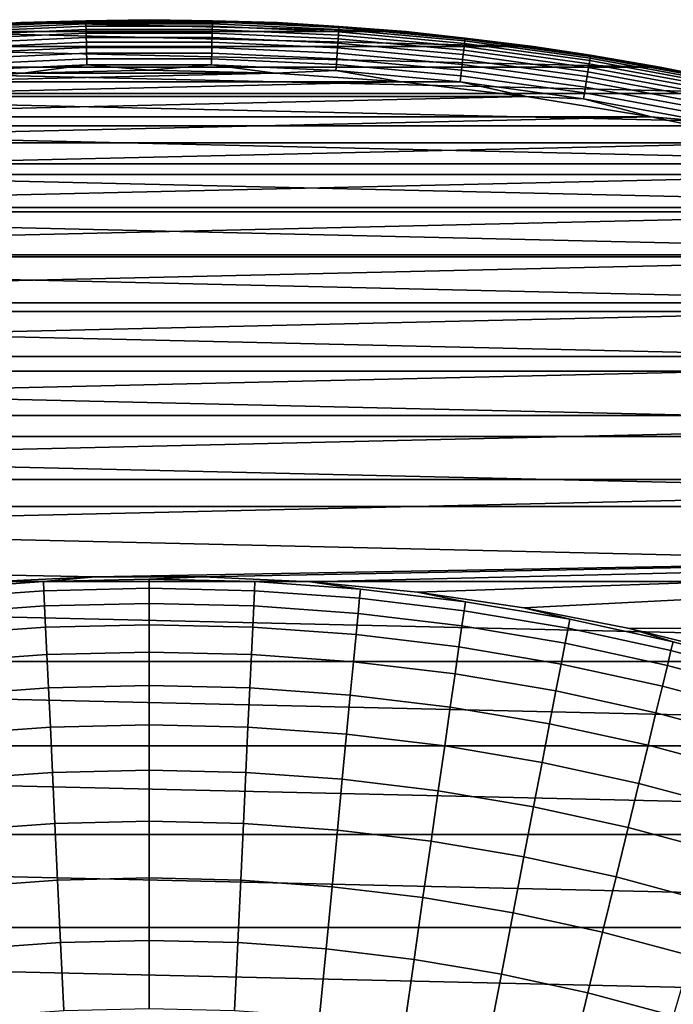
# Model space of a CAD drawing. Header units: metres. Extents: x -28 to 70, y -212 to 28.
# Tile 158 of 239: x -1.28 to 5.18, y 17.77 to 27.5. Entities that reach past the tile are written whole.
import ezdxf

# ---------------------------------------------------------------- set-up
doc = ezdxf.new("R2010")
doc.units = ezdxf.units.M
doc.layers.add('solid_10_261_102_XXX', color=7, linetype='CONTINUOUS')

msp = doc.modelspace()

# ---------------------------------------------------------------- linework, layer by layer
at = {"layer": 'solid_10_261_102_XXX'}
for points in [[(-2.537379, 27.38269, -0.5), (-1.270045, 27.470657, -0.5), (-1.270041, 27.470657, -5), (-2.537333, 27.382692, -5)], [(-1.876423, 27.432333, -0.440391), (-1.270045, 27.470657, -0.5), (-2.537379, 27.38269, -0.5)], [(-2.537333, 27.382692, -5), (-1.270041, 27.470657, -5), (2.537333, 27.382692, -5)], [(-1.875685, 27.421539, -0.380929), (-0.62566, 27.478493, -0.380929), (-0.625907, 27.489309, -0.440391), (-1.876423, 27.432333, -0.440391)], [(-0.625907, 27.489309, -0.440391), (-1.270045, 27.470657, -0.5), (-1.876423, 27.432333, -0.440391)], [(-0.62566, 27.478493, -0.380929), (-1.875685, 27.421539, -0.380929), (-1.874462, 27.403667, -0.323206), (-0.625253, 27.460583, -0.323206)], [(-0.625253, 27.460583, -0.323206), (-1.874462, 27.403667, -0.323206), (-1.872773, 27.378977, -0.268066), (-0.624689, 27.435841, -0.268066)], [(-1.270045, 27.470657, -0.5), (0, 27.5, -0.5), (0, 27.5, -5), (-1.270041, 27.470657, -5)], [(-0.625907, 27.489309, -0.440391), (0, 27.5, -0.5), (-1.270045, 27.470657, -0.5)], [(-1.270041, 27.470657, -5), (0, 27.5, -5), (1.270041, 27.470657, -5)], [(-1.270041, 27.470657, -5), (1.270041, 27.470657, -5), (2.537333, 27.382692, -5)], [(0.625907, 27.489309, -0.440391), (0, 27.5, -0.5), (-0.625907, 27.489309, -0.440391)], [(-0.62566, 27.478493, -0.380929), (0.62566, 27.478493, -0.380929), (0.625907, 27.489309, -0.440391), (-0.625907, 27.489309, -0.440391)], [(0.62566, 27.478493, -0.380929), (-0.62566, 27.478493, -0.380929), (-0.625253, 27.460583, -0.323206), (0.625253, 27.460583, -0.323206)], [(0.625253, 27.460583, -0.323206), (-0.625253, 27.460583, -0.323206), (-0.624689, 27.435841, -0.268066), (0.624689, 27.435841, -0.268066)], [(0, 27.5, -0.5), (1.270045, 27.470657, -0.5), (1.270041, 27.470657, -5), (0, 27.5, -5)], [(0.625907, 27.489309, -0.440391), (1.270045, 27.470657, -0.5), (0, 27.5, -0.5)], [(1.874462, 27.403667, -0.323206), (0.625253, 27.460583, -0.323206), (0.624689, 27.435841, -0.268066), (1.872773, 27.378977, -0.268066)], [(1.875685, 27.421539, -0.380929), (0.62566, 27.478493, -0.380929), (0.625253, 27.460583, -0.323206), (1.874462, 27.403667, -0.323206)], [(0.62566, 27.478493, -0.380929), (1.875685, 27.421539, -0.380929), (1.876423, 27.432333, -0.440391), (0.625907, 27.489309, -0.440391)], [(1.876423, 27.432333, -0.440391), (1.270045, 27.470657, -0.5), (0.625907, 27.489309, -0.440391)], [(1.270045, 27.470657, -0.5), (2.53738, 27.38269, -0.5), (2.537333, 27.382692, -5), (1.270041, 27.470657, -5)], [(1.876423, 27.432333, -0.440391), (2.53738, 27.38269, -0.5), (1.270045, 27.470657, -0.5)], [(-3.799301, 27.236286, -5), (-2.537333, 27.382692, -5), (3.799301, 27.236286, -5)], [(-2.537333, 27.382692, -5), (2.537333, 27.382692, -5), (3.799301, 27.236286, -5)], [(-0.624689, 27.435841, -0.268066), (-1.872773, 27.378977, -0.268066), (-1.870643, 27.34783, -0.216316), (-0.623979, 27.404629, -0.216316)], [(-0.623979, 27.404629, -0.216316), (-1.870643, 27.34783, -0.216316), (-1.868102, 27.310678, -0.16871), (-0.623131, 27.367403, -0.16871)], [(-0.623131, 27.367403, -0.16871), (-1.868102, 27.310678, -0.16871), (-1.865187, 27.26807, -0.125945), (-0.622159, 27.324705, -0.125945)], [(0.624689, 27.435841, -0.268066), (-0.624689, 27.435841, -0.268066), (-0.623979, 27.404629, -0.216316), (0.623979, 27.404629, -0.216316)], [(0.623979, 27.404629, -0.216316), (-0.623979, 27.404629, -0.216316), (-0.623131, 27.367403, -0.16871), (0.623131, 27.367403, -0.16871)], [(0.623131, 27.367403, -0.16871), (-0.623131, 27.367403, -0.16871), (-0.622159, 27.324705, -0.125945), (0.622159, 27.324705, -0.125945)], [(1.868102, 27.310678, -0.16871), (0.623131, 27.367403, -0.16871), (0.622159, 27.324705, -0.125945), (1.865187, 27.26807, -0.125945)], [(1.870643, 27.34783, -0.216316), (0.623979, 27.404629, -0.216316), (0.623131, 27.367403, -0.16871), (1.868102, 27.310678, -0.16871)], [(1.872773, 27.378977, -0.268066), (0.624689, 27.435841, -0.268066), (0.623979, 27.404629, -0.216316), (1.870643, 27.34783, -0.216316)], [(3.116976, 27.265364, -0.268066), (1.872773, 27.378977, -0.268066), (1.870643, 27.34783, -0.216316), (3.11343, 27.234346, -0.216316)], [(3.119787, 27.289953, -0.323206), (1.874462, 27.403667, -0.323206), (1.872773, 27.378977, -0.268066), (3.116976, 27.265364, -0.268066)], [(3.121821, 27.307751, -0.380929), (1.875685, 27.421539, -0.380929), (1.874462, 27.403667, -0.323206), (3.119787, 27.289953, -0.323206)], [(1.875685, 27.421539, -0.380929), (3.121821, 27.307751, -0.380929), (3.12305, 27.318501, -0.440391), (1.876423, 27.432333, -0.440391)], [(3.12305, 27.318501, -0.440391), (2.53738, 27.38269, -0.5), (1.876423, 27.432333, -0.440391)], [(2.53738, 27.38269, -0.5), (3.799299, 27.236286, -0.5), (3.799301, 27.236286, -5), (2.537333, 27.382692, -5)], [(3.12305, 27.318501, -0.440391), (3.799299, 27.236286, -0.5), (2.53738, 27.38269, -0.5)], [(-0.622159, 27.324705, -0.125945), (-1.865187, 27.26807, -0.125945), (-1.861942, 27.220625, -0.088645), (-0.621076, 27.277161, -0.088645)], [(-0.621076, 27.277161, -0.088645), (-1.861942, 27.220625, -0.088645), (-1.858413, 27.169037, -0.057356), (-0.619899, 27.225466, -0.057356)], [(0.622159, 27.324705, -0.125945), (-0.622159, 27.324705, -0.125945), (-0.621076, 27.277161, -0.088645), (0.621076, 27.277161, -0.088645)], [(0.621076, 27.277161, -0.088645), (-0.621076, 27.277161, -0.088645), (-0.619899, 27.225466, -0.057356), (0.619899, 27.225466, -0.057356)], [(1.861942, 27.220625, -0.088645), (0.621076, 27.277161, -0.088645), (0.619899, 27.225466, -0.057356), (1.858413, 27.169037, -0.057356)], [(1.865187, 27.26807, -0.125945), (0.622159, 27.324705, -0.125945), (0.621076, 27.277161, -0.088645), (1.861942, 27.220625, -0.088645)], [(3.10435, 27.154919, -0.125945), (1.865187, 27.26807, -0.125945), (1.861942, 27.220625, -0.088645), (3.098948, 27.10767, -0.088645)], [(3.1092, 27.197351, -0.16871), (1.868102, 27.310678, -0.16871), (1.865187, 27.26807, -0.125945), (3.10435, 27.154919, -0.125945)], [(3.11343, 27.234346, -0.216316), (1.870643, 27.34783, -0.216316), (1.868102, 27.310678, -0.16871), (3.1092, 27.197351, -0.16871)], [(4.354718, 27.095242, -0.268066), (3.116976, 27.265364, -0.268066), (3.11343, 27.234346, -0.216316), (4.349763, 27.064417, -0.216316)], [(4.358644, 27.119675, -0.323206), (3.119787, 27.289953, -0.323206), (3.116976, 27.265364, -0.268066), (4.354718, 27.095242, -0.268066)], [(4.361487, 27.137363, -0.380929), (3.121821, 27.307751, -0.380929), (3.119787, 27.289953, -0.323206), (4.358644, 27.119675, -0.323206)], [(4.363204, 27.148045, -0.440391), (3.12305, 27.318501, -0.440391), (3.121821, 27.307751, -0.380929), (4.361487, 27.137363, -0.380929)], [(4.363204, 27.148045, -0.440391), (3.799299, 27.236286, -0.5), (3.12305, 27.318501, -0.440391)], [(-5.05308, 27.031763, -5), (-3.799301, 27.236286, -5), (5.05308, 27.031763, -5)], [(-3.799301, 27.236286, -5), (3.799301, 27.236286, -5), (5.05308, 27.031763, -5)], [(-0.619899, 27.225466, -0.057356), (-1.858413, 27.169037, -0.057356), (-1.854652, 27.114059, -0.032535), (-0.618645, 27.170374, -0.032535)], [(-0.618645, 27.170374, -0.032535), (-1.854652, 27.114059, -0.032535), (-1.850715, 27.056494, -0.014544), (-0.617331, 27.11269, -0.014544)], [(0.619899, 27.225466, -0.057356), (-0.619899, 27.225466, -0.057356), (-0.618645, 27.170374, -0.032535), (0.618645, 27.170374, -0.032535)], [(0.618645, 27.170374, -0.032535), (-0.618645, 27.170374, -0.032535), (-0.617331, 27.11269, -0.014544), (0.617331, 27.11269, -0.014544)], [(1.854652, 27.114059, -0.032535), (0.618645, 27.170374, -0.032535), (0.617331, 27.11269, -0.014544), (1.850715, 27.056494, -0.014544)], [(1.858413, 27.169037, -0.057356), (0.619899, 27.225466, -0.057356), (0.618645, 27.170374, -0.032535), (1.854652, 27.114059, -0.032535)], [(3.093075, 27.056295, -0.057356), (1.858413, 27.169037, -0.057356), (1.854652, 27.114059, -0.032535), (3.086816, 27.001545, -0.032535)], [(3.098948, 27.10767, -0.088645), (1.861942, 27.220625, -0.088645), (1.858413, 27.169037, -0.057356), (3.093075, 27.056295, -0.057356)], [(4.343855, 27.027651, -0.16871), (3.1092, 27.197351, -0.16871), (3.10435, 27.154919, -0.125945), (4.337078, 26.985485, -0.125945)], [(4.349763, 27.064417, -0.216316), (3.11343, 27.234346, -0.216316), (3.1092, 27.197351, -0.16871), (4.343855, 27.027651, -0.16871)], [(3.799299, 27.236286, -0.5), (5.053111, 27.031761, -0.5), (5.05308, 27.031763, -5), (3.799301, 27.236286, -5)], [(4.363204, 27.148045, -0.440391), (5.053111, 27.031761, -0.5), (3.799299, 27.236286, -0.5)], [(-0.617331, 27.11269, -0.014544), (-1.850715, 27.056494, -0.014544), (-1.846658, 26.997185, -0.003646), (-0.615978, 27.053257, -0.003646)], [(0.617331, 27.11269, -0.014544), (-0.617331, 27.11269, -0.014544), (-0.615978, 27.053257, -0.003646), (0.615978, 27.053257, -0.003646)], [(1.850715, 27.056494, -0.014544), (0.617331, 27.11269, -0.014544), (0.615978, 27.053257, -0.003646), (1.846658, 26.997185, -0.003646)], [(3.086816, 27.001545, -0.032535), (1.854652, 27.114059, -0.032535), (1.850715, 27.056494, -0.014544), (3.080262, 26.94422, -0.014544)], [(4.329531, 26.93853, -0.088645), (3.098948, 27.10767, -0.088645), (3.093075, 27.056295, -0.057356), (4.321326, 26.887476, -0.057356)], [(4.337078, 26.985485, -0.125945), (3.10435, 27.154919, -0.125945), (3.098948, 27.10767, -0.088645), (4.329531, 26.93853, -0.088645)], [(5.577082, 26.83839, -0.216316), (4.349763, 27.064417, -0.216316), (4.343855, 27.027651, -0.16871), (5.569506, 26.801933, -0.16871)], [(5.583434, 26.868958, -0.268066), (4.354718, 27.095242, -0.268066), (4.349763, 27.064417, -0.216316), (5.577082, 26.83839, -0.216316)], [(5.588469, 26.893188, -0.323206), (4.358644, 27.119675, -0.323206), (4.354718, 27.095242, -0.268066), (5.583434, 26.868958, -0.268066)], [(5.592113, 26.910728, -0.380929), (4.361487, 27.137363, -0.380929), (4.358644, 27.119675, -0.323206), (5.588469, 26.893188, -0.323206)], [(4.361487, 27.137363, -0.380929), (5.592113, 26.910728, -0.380929), (5.594315, 26.921322, -0.440391), (4.363204, 27.148045, -0.440391)], [(5.594315, 26.921322, -0.440391), (5.053111, 27.031761, -0.5), (4.363204, 27.148045, -0.440391)], [(-6.296145, 26.769545, -5), (-5.05308, 27.031763, -5), (6.296145, 26.769545, -5)], [(-5.05308, 27.031763, -5), (5.05308, 27.031763, -5), (6.296145, 26.769545, -5)], [(-1.846658, 26.997185, -0.003646), (-2.491258, 26.884819), (-1.246972, 26.971188)], [(1.246924, 26.971189), (-1.246972, 26.971188), (-2.491258, 26.884819)], [(2.49121, 26.884825), (1.246924, 26.971189), (-2.491258, 26.884819)], [(-0.615978, 27.053257, -0.003646), (-1.846658, 26.997185, -0.003646), (-1.246972, 26.971188)], [(-0.615978, 27.053257, -0.003646), (-1.246972, 26.971188), (-0.000024, 26.999998)], [(1.246924, 26.971189), (-0.000024, 26.999998), (-1.246972, 26.971188)], [(0.615978, 27.053257, -0.003646), (-0.615978, 27.053257, -0.003646), (-0.000024, 26.999998)], [(0.615978, 27.053257, -0.003646), (-0.000024, 26.999998), (1.246924, 26.971189)], [(1.846658, 26.997185, -0.003646), (0.615978, 27.053257, -0.003646), (1.246924, 26.971189)], [(1.846658, 26.997185, -0.003646), (1.246924, 26.971189), (2.49121, 26.884825)], [(3.080262, 26.94422, -0.014544), (1.850715, 27.056494, -0.014544), (1.846658, 26.997185, -0.003646), (3.07351, 26.885157, -0.003646)], [(3.07351, 26.885157, -0.003646), (1.846658, 26.997185, -0.003646), (2.49121, 26.884825)], [(4.312582, 26.833069, -0.032535), (3.086816, 27.001545, -0.032535), (3.080262, 26.94422, -0.014544), (4.303426, 26.7761, -0.014544)], [(4.321326, 26.887476, -0.057356), (3.093075, 27.056295, -0.057356), (3.086816, 27.001545, -0.032535), (4.312582, 26.833069, -0.032535)], [(5.560816, 26.760118, -0.125945), (4.337078, 26.985485, -0.125945), (4.329531, 26.93853, -0.088645), (5.551141, 26.713556, -0.088645)], [(5.569506, 26.801933, -0.16871), (4.343855, 27.027651, -0.16871), (4.337078, 26.985485, -0.125945), (5.560816, 26.760118, -0.125945)], [(5.053111, 27.031761, -0.5), (6.296139, 26.769547, -0.5), (6.296145, 26.769545, -5), (5.05308, 27.031763, -5)], [(5.594315, 26.921322, -0.440391), (6.296139, 26.769547, -0.5), (5.053111, 27.031761, -0.5)], [(2.49121, 26.884825), (-2.491258, 26.884819), (-3.730224, 26.741079)], [(3.730176, 26.741087), (2.49121, 26.884825), (-3.730224, 26.741079)], [(3.07351, 26.885157, -0.003646), (2.49121, 26.884825), (3.730176, 26.741087)], [(4.303426, 26.7761, -0.014544), (3.080262, 26.94422, -0.014544), (3.07351, 26.885157, -0.003646), (4.293993, 26.717405, -0.003646)], [(4.293993, 26.717405, -0.003646), (3.07351, 26.885157, -0.003646), (3.730176, 26.741087)], [(5.54062, 26.66293, -0.057356), (4.321326, 26.887476, -0.057356), (4.312582, 26.833069, -0.032535), (5.529408, 26.608974, -0.032535)], [(5.551141, 26.713556, -0.088645), (4.329531, 26.93853, -0.088645), (4.321326, 26.887476, -0.057356), (5.54062, 26.66293, -0.057356)], [(-7.525752, 26.450195, -5), (-6.296145, 26.769545, -5), (7.525752, 26.450195, -5)], [(-6.296145, 26.769545, -5), (6.296145, 26.769545, -5), (7.525752, 26.450195, -5)], [(5.517669, 26.552483, -0.014544), (4.303426, 26.7761, -0.014544), (4.293993, 26.717405, -0.003646), (5.505574, 26.494278, -0.003646)], [(5.529408, 26.608974, -0.032535), (4.312582, 26.833069, -0.032535), (4.303426, 26.7761, -0.014544), (5.517669, 26.552483, -0.014544)], [(3.730176, 26.741087), (-3.730224, 26.741079), (-4.961224, 26.540276)], [(4.961177, 26.540283), (3.730176, 26.741087), (-4.961224, 26.540276)], [(4.293993, 26.717405, -0.003646), (3.730176, 26.741087), (4.961177, 26.540283)], [(5.505574, 26.494278, -0.003646), (4.293993, 26.717405, -0.003646), (4.961177, 26.540283)], [(4.961177, 26.540283), (-4.961224, 26.540276), (-6.181631, 26.282835)], [(6.181584, 26.282846), (4.961177, 26.540283), (-6.181631, 26.282835)], [(5.505574, 26.494278, -0.003646), (4.961177, 26.540283), (6.181584, 26.282846)], [(-8.73926, 26.074419, -5), (-7.525752, 26.450195, -5), (8.73926, 26.074419, -5)], [(-7.525752, 26.450195, -5), (7.525752, 26.450195, -5), (8.73926, 26.074419, -5)], [(6.181584, 26.282846), (-6.181631, 26.282835), (-7.388838, 25.969311)], [(7.388792, 25.969324), (6.181584, 26.282846), (-7.388838, 25.969311)], [(-9.934216, 25.642956, -5), (-8.73926, 26.074419, -5), (9.934216, 25.642956, -5)], [(-8.73926, 26.074419, -5), (8.73926, 26.074419, -5), (9.934216, 25.642956, -5)], [(7.388792, 25.969324), (-7.388838, 25.969311), (-8.580268, 25.60037)], [(8.580223, 25.600386), (7.388792, 25.969324), (-8.580268, 25.60037)], [(-11.107802, 25.156843, -5), (-9.934216, 25.642956, -5), (11.107802, 25.156843, -5)], [(-9.934216, 25.642956, -5), (9.934216, 25.642956, -5), (11.107802, 25.156843, -5)], [(8.580223, 25.600386), (-8.580268, 25.60037), (-9.753392, 25.176802)], [(9.753347, 25.176819), (8.580223, 25.600386), (-9.753392, 25.176802)], [(-12.257887, 24.616949, -5), (-11.107802, 25.156843, -5), (12.257887, 24.616949, -5)], [(-11.107802, 25.156843, -5), (11.107802, 25.156843, -5), (12.257887, 24.616949, -5)], [(9.753347, 25.176819), (-9.753392, 25.176802), (-10.905712, 24.699503)], [(10.905668, 24.699522), (9.753347, 25.176819), (-10.905712, 24.699503)], [(10.905668, 24.699522), (-10.905712, 24.699503), (-12.034766, 24.169493)], [(12.034723, 24.169514), (10.905668, 24.699522), (-12.034766, 24.169493)], [(-13.381564, 24.024649, -5), (-12.257887, 24.616949, -5), (13.381564, 24.024649, -5)], [(-12.257887, 24.616949, -5), (12.257887, 24.616949, -5), (13.381564, 24.024649, -5)], [(12.034723, 24.169514), (-12.034766, 24.169493), (-13.138144, 23.587902)], [(13.138103, 23.587925), (12.034723, 24.169514), (-13.138144, 23.587902)], [(-14.476917, 23.380951, -5), (-13.381564, 24.024649, -5), (14.476917, 23.380951, -5)], [(-13.381564, 24.024649, -5), (13.381564, 24.024649, -5), (14.476917, 23.380951, -5)], [(13.138103, 23.587925), (-13.138144, 23.587902), (-14.213489, 22.955971)], [(14.213449, 22.955997), (13.138103, 23.587925), (-14.213489, 22.955971)], [(-15.541174, 22.687483, -5), (-14.476917, 23.380951, -5), (15.541174, 22.687483, -5)], [(-14.476917, 23.380951, -5), (14.476917, 23.380951, -5), (15.541174, 22.687483, -5)], [(14.213449, 22.955997), (-15.258504, 22.275053), (-0.531609, 21.993574), (15.258464, 22.27508)], [(14.213449, 22.955997), (-14.213489, 22.955971), (-15.258504, 22.275053)], [(-16.572449, 21.945477, -5), (-15.541174, 22.687483, -5), (16.572449, 21.945477, -5)], [(-15.541174, 22.687483, -5), (15.541174, 22.687483, -5), (16.572449, 21.945477, -5)], [(-15.258504, 22.275053), (-16.270958, 21.546597), (-1.593584, 21.942205), (-0.531609, 21.993574)], [(15.258464, 22.27508), (-0.531609, 21.993574), (0.531609, 21.993574)], [(15.258464, 22.27508), (0.531609, 21.993574), (1.593584, 21.942205)], [(15.258464, 22.27508), (1.593584, 21.942205), (2.651834, 21.83959)], [(15.258464, 22.27508), (2.651834, 21.83959), (3.703886, 21.685966)], [(15.258464, 22.27508), (3.703886, 21.685966), (4.747282, 21.481697), (16.27092, 21.546625)], [(-17.568239, 21.156721, -5), (-16.572449, 21.945477, -5), (17.568239, 21.156721, -5)], [(-16.572449, 21.945477, -5), (16.572449, 21.945477, -5), (17.568239, 21.156721, -5)], [(-0.531602, 21.993576, 143.052673), (-1.593566, 21.942209, 143.052673), (-2.088421, 21.870932, 144.561661), (-1.045395, 21.945532, 144.561661)], [(-1.045395, 21.945532, 144.561661), (-2.088421, 21.870932, 144.561661), (-2.079852, 21.781197, 146.086594), (-1.041105, 21.85549, 146.086594)], [(-0.531609, 21.993574), (-1.593584, 21.942205), (-1.593566, 21.942209, 143.052673), (-0.531602, 21.993576, 143.052673)], [(0.531602, 21.993576, 143.052673), (-0.531602, 21.993576, 143.052673), (-1.045395, 21.945532, 144.561661), (0, 21.970417, 144.561661)], [(0, 21.970417, 144.561661), (-1.045395, 21.945532, 144.561661), (-1.041105, 21.85549, 146.086594), (0, 21.880272, 146.086594)], [(0.531609, 21.993574), (-0.531609, 21.993574), (-0.531602, 21.993576, 143.052673), (0.531602, 21.993576, 143.052673)], [(1.593566, 21.942209, 143.052673), (0.531602, 21.993576, 143.052673), (0, 21.970417, 144.561661), (1.045395, 21.945532, 144.561661)], [(1.045395, 21.945532, 144.561661), (0, 21.970417, 144.561661), (0, 21.880272, 146.086594), (1.041105, 21.85549, 146.086594)], [(1.593584, 21.942205), (0.531609, 21.993574), (0.531602, 21.993576, 143.052673), (1.593566, 21.942209, 143.052673)], [(2.088421, 21.870932, 144.561661), (1.045395, 21.945532, 144.561661), (1.041105, 21.85549, 146.086594), (2.079852, 21.781197, 146.086594)], [(1.593566, 21.942209, 143.052673), (1.045395, 21.945532, 144.561661), (2.088421, 21.870932, 144.561661)], [(1.593566, 21.942209, 143.052673), (2.088421, 21.870932, 144.561661), (3.126716, 21.74679, 144.561661), (2.651807, 21.839596, 143.052673)], [(2.651834, 21.83959), (1.593584, 21.942205), (1.593566, 21.942209, 143.052673), (2.651807, 21.839596, 143.052673)], [(-1.041105, 21.85549, 146.086594), (-2.079852, 21.781197, 146.086594), (-2.06554, 21.63131, 147.606766), (-1.033941, 21.705091, 147.606766)], [(0, 21.880272, 146.086594), (-1.041105, 21.85549, 146.086594), (-1.033941, 21.705091, 147.606766), (0, 21.729704, 147.606766)], [(1.041105, 21.85549, 146.086594), (0, 21.880272, 146.086594), (0, 21.729704, 147.606766), (1.033941, 21.705091, 147.606766)], [(2.079852, 21.781197, 146.086594), (1.041105, 21.85549, 146.086594), (1.033941, 21.705091, 147.606766), (2.06554, 21.63131, 147.606766)], [(3.126716, 21.74679, 144.561661), (2.088421, 21.870932, 144.561661), (2.079852, 21.781197, 146.086594), (3.113887, 21.657562, 146.086594)], [(2.651807, 21.839596, 143.052673), (3.126716, 21.74679, 144.561661), (4.157928, 21.573381, 144.561661), (3.703855, 21.685974, 143.052673)], [(3.703886, 21.685966), (2.651834, 21.83959), (2.651807, 21.839596, 143.052673), (3.703855, 21.685974, 143.052673)], [(-1.033941, 21.705091, 147.606766), (-2.06554, 21.63131, 147.606766), (-2.045506, 21.421511, 149.119751), (-1.023913, 21.494576, 149.119751)], [(0, 21.729704, 147.606766), (-1.033941, 21.705091, 147.606766), (-1.023913, 21.494576, 149.119751), (0, 21.51895, 149.119751)], [(1.033941, 21.705091, 147.606766), (0, 21.729704, 147.606766), (0, 21.51895, 149.119751), (1.023913, 21.494576, 149.119751)], [(2.06554, 21.63131, 147.606766), (1.033941, 21.705091, 147.606766), (1.023913, 21.494576, 149.119751), (2.045506, 21.421511, 149.119751)], [(3.113887, 21.657562, 146.086594), (2.079852, 21.781197, 146.086594), (2.06554, 21.63131, 147.606766), (3.092459, 21.508528, 147.606766)], [(4.157928, 21.573381, 144.561661), (3.126716, 21.74679, 144.561661), (3.113887, 21.657562, 146.086594), (4.140869, 21.484867, 146.086594)], [(3.092459, 21.508528, 147.606766), (2.06554, 21.63131, 147.606766), (2.045506, 21.421511, 149.119751), (3.062466, 21.299917, 149.119751)], [(4.140869, 21.484867, 146.086594), (3.113887, 21.657562, 146.086594), (3.092459, 21.508528, 147.606766), (4.112373, 21.337019, 147.606766)], [(3.703855, 21.685974, 143.052673), (4.157928, 21.573381, 144.561661), (5.179722, 21.351105, 144.561661), (4.747252, 21.481703, 143.052673)], [(4.747282, 21.481697), (3.703886, 21.685966), (3.703855, 21.685974, 143.052673), (4.747252, 21.481703, 143.052673)], [(0, 21.51895, 149.119751), (-1.023913, 21.494576, 149.119751), (-1.011037, 21.224274, 150.623184), (0, 21.248341, 150.623184)], [(1.023913, 21.494576, 149.119751), (0, 21.51895, 149.119751), (0, 21.248341, 150.623184), (1.011037, 21.224274, 150.623184)], [(5.179722, 21.351105, 144.561661), (4.157928, 21.573381, 144.561661), (4.140869, 21.484867, 146.086594), (5.15847, 21.263502, 146.086594)], [(16.27092, 21.546625), (4.747282, 21.481697), (5.779582, 21.227257)], [(-1.023913, 21.494576, 149.119751), (-2.045506, 21.421511, 149.119751), (-2.019783, 21.152126, 150.623184), (-1.011037, 21.224274, 150.623184)], [(2.045506, 21.421511, 149.119751), (1.023913, 21.494576, 149.119751), (1.011037, 21.224274, 150.623184), (2.019783, 21.152126, 150.623184)], [(3.062466, 21.299917, 149.119751), (2.045506, 21.421511, 149.119751), (2.019783, 21.152126, 150.623184), (3.023954, 21.032064, 150.623184)], [(4.112373, 21.337019, 147.606766), (3.092459, 21.508528, 147.606766), (3.062466, 21.299917, 149.119751), (4.072488, 21.130074, 149.119751)], [(5.15847, 21.263502, 146.086594), (4.140869, 21.484867, 146.086594), (4.112373, 21.337019, 147.606766), (5.122972, 21.117178, 147.606766)], [(4.747252, 21.481703, 143.052673), (5.179722, 21.351105, 144.561661), (6.189782, 21.08046, 144.561661), (5.779562, 21.227262, 143.052673)], [(5.779582, 21.227257), (4.747282, 21.481697), (4.747252, 21.481703, 143.052673), (5.779562, 21.227262, 143.052673)], [(5.122972, 21.117178, 147.606766), (4.112373, 21.337019, 147.606766), (4.072488, 21.130074, 149.119751), (5.073285, 20.912365, 149.119751)], [(6.189782, 21.08046, 144.561661), (5.179722, 21.351105, 144.561661), (5.15847, 21.263502, 146.086594), (6.164385, 20.993967, 146.086594)], [(-1.011037, 21.224274, 150.623184), (-2.019783, 21.152126, 150.623184), (-1.988411, 20.823586, 152.1147), (-0.995333, 20.894611, 152.1147)], [(0, 21.248341, 150.623184), (-1.011037, 21.224274, 150.623184), (-0.995333, 20.894611, 152.1147), (0, 20.918304, 152.1147)], [(1.011037, 21.224274, 150.623184), (0, 21.248341, 150.623184), (0, 20.918304, 152.1147), (0.995333, 20.894611, 152.1147)], [(2.019783, 21.152126, 150.623184), (1.011037, 21.224274, 150.623184), (0.995333, 20.894611, 152.1147), (1.988411, 20.823586, 152.1147)], [(4.072488, 21.130074, 149.119751), (3.062466, 21.299917, 149.119751), (3.023954, 21.032064, 150.623184), (4.021275, 20.864357, 150.623184)], [(6.164385, 20.993967, 146.086594), (5.15847, 21.263502, 146.086594), (5.122972, 21.117178, 147.606766), (6.121965, 20.849499, 147.606766)], [(-18.526625, 20.322748, -5), (-17.568239, 21.156721, -5), (18.526625, 20.322748, -5)], [(-17.568239, 21.156721, -5), (17.568239, 21.156721, -5), (18.526625, 20.322748, -5)], [(3.023954, 21.032064, 150.623184), (2.019783, 21.152126, 150.623184), (1.988411, 20.823586, 152.1147), (2.976985, 20.705387, 152.1147)], [(5.073285, 20.912365, 149.119751), (4.072488, 21.130074, 149.119751), (4.021275, 20.864357, 150.623184), (5.009486, 20.649384, 150.623184)], [(4.021275, 20.864357, 150.623184), (3.023954, 21.032064, 150.623184), (2.976985, 20.705387, 152.1147), (3.958815, 20.540283, 152.1147)], [(6.121965, 20.849499, 147.606766), (5.122972, 21.117178, 147.606766), (5.073285, 20.912365, 149.119751), (6.062589, 20.647282, 149.119751)], [(-0.995333, 20.894611, 152.1147), (-1.988411, 20.823586, 152.1147), (-1.95144, 20.436399, 153.591949), (-0.976826, 20.506105, 153.591949)], [(0, 20.918304, 152.1147), (-0.995333, 20.894611, 152.1147), (-0.976826, 20.506105, 153.591949), (0, 20.529358, 153.591949)], [(0.995333, 20.894611, 152.1147), (0, 20.918304, 152.1147), (0, 20.529358, 153.591949), (0.976826, 20.506105, 153.591949)], [(1.988411, 20.823586, 152.1147), (0.995333, 20.894611, 152.1147), (0.976826, 20.506105, 153.591949), (1.95144, 20.436399, 153.591949)], [(5.009486, 20.649384, 150.623184), (4.021275, 20.864357, 150.623184), (3.958815, 20.540283, 152.1147), (4.931677, 20.32865, 152.1147)], [(6.062589, 20.647282, 149.119751), (5.073285, 20.912365, 149.119751), (5.009486, 20.649384, 150.623184), (5.98635, 20.387634, 150.623184)], [(2.976985, 20.705387, 152.1147), (1.988411, 20.823586, 152.1147), (1.95144, 20.436399, 153.591949), (2.921632, 20.3204, 153.591949)], [(3.958815, 20.540283, 152.1147), (2.976985, 20.705387, 152.1147), (2.921632, 20.3204, 153.591949), (3.885207, 20.158367, 153.591949)], [(5.98635, 20.387634, 150.623184), (5.009486, 20.649384, 150.623184), (4.931677, 20.32865, 152.1147), (5.893367, 20.070967, 152.1147)], [(4.931677, 20.32865, 152.1147), (3.958815, 20.540283, 152.1147), (3.885207, 20.158367, 153.591949), (4.83998, 19.950668, 153.591949)], [(-0.976826, 20.506105, 153.591949), (-1.95144, 20.436399, 153.591949), (-1.908926, 19.991182, 155.052612), (-0.955546, 20.05937, 155.052612)], [(0, 20.529358, 153.591949), (-0.976826, 20.506105, 153.591949), (-0.955546, 20.05937, 155.052612), (0, 20.082117, 155.052612)], [(0.976826, 20.506105, 153.591949), (0, 20.529358, 153.591949), (0, 20.082117, 155.052612), (0.955546, 20.05937, 155.052612)], [(1.95144, 20.436399, 153.591949), (0.976826, 20.506105, 153.591949), (0.955546, 20.05937, 155.052612), (1.908926, 19.991182, 155.052612)], [(2.921632, 20.3204, 153.591949), (1.95144, 20.436399, 153.591949), (1.908926, 19.991182, 155.052612), (2.857983, 19.87771, 155.052612)], [(-19.445427, 19.445444, -5), (-18.526625, 20.322748, -5), (19.445427, 19.445444, -5)], [(-18.526625, 20.322748, -5), (18.526625, 20.322748, -5), (19.445427, 19.445444, -5)], [(3.885207, 20.158367, 153.591949), (2.921632, 20.3204, 153.591949), (2.857983, 19.87771, 155.052612), (3.800565, 19.719206, 155.052612)], [(5.893367, 20.070967, 152.1147), (4.931677, 20.32865, 152.1147), (4.83998, 19.950668, 153.591949), (5.783789, 19.697775, 153.591949)], [(4.83998, 19.950668, 153.591949), (3.885207, 20.158367, 153.591949), (3.800565, 19.719206, 155.052612), (4.734539, 19.516033, 155.052612)], [(-0.955546, 20.05937, 155.052612), (-1.908926, 19.991182, 155.052612), (-1.860939, 19.488634, 156.494385), (-0.931525, 19.555107, 156.494385)], [(0, 20.082117, 155.052612), (-0.955546, 20.05937, 155.052612), (-0.931525, 19.555107, 156.494385), (0, 19.577282, 156.494385)], [(0.955546, 20.05937, 155.052612), (0, 20.082117, 155.052612), (0, 19.577282, 156.494385), (0.931525, 19.555107, 156.494385)], [(1.908926, 19.991182, 155.052612), (0.955546, 20.05937, 155.052612), (0.931525, 19.555107, 156.494385), (1.860939, 19.488634, 156.494385)], [(2.857983, 19.87771, 155.052612), (1.908926, 19.991182, 155.052612), (1.860939, 19.488634, 156.494385), (2.786138, 19.378014, 156.494385)], [(3.800565, 19.719206, 155.052612), (2.857983, 19.87771, 155.052612), (2.786138, 19.378014, 156.494385), (3.705025, 19.223495, 156.494385)], [(5.783789, 19.697775, 153.591949), (4.83998, 19.950668, 153.591949), (4.734539, 19.516033, 155.052612), (5.657786, 19.26865, 155.052612)], [(4.734539, 19.516033, 155.052612), (3.800565, 19.719206, 155.052612), (3.705025, 19.223495, 156.494385), (4.615519, 19.025429, 156.494385)], [(0, 19.577282, 156.494385), (-0.931525, 19.555107, 156.494385), (-0.904801, 18.994112, 157.914993), (0, 19.01565, 157.914993)], [(0.931525, 19.555107, 156.494385), (0, 19.577282, 156.494385), (0, 19.01565, 157.914993), (0.904801, 18.994112, 157.914993)], [(-0.931525, 19.555107, 156.494385), (-1.860939, 19.488634, 156.494385), (-1.807552, 18.929544, 157.914993), (-0.904801, 18.994112, 157.914993)], [(1.860939, 19.488634, 156.494385), (0.931525, 19.555107, 156.494385), (0.904801, 18.994112, 157.914993), (1.807552, 18.929544, 157.914993)], [(2.786138, 19.378014, 156.494385), (1.860939, 19.488634, 156.494385), (1.807552, 18.929544, 157.914993), (2.706209, 18.822098, 157.914993)], [(5.657786, 19.26865, 155.052612), (4.734539, 19.516033, 155.052612), (4.615519, 19.025429, 156.494385), (5.515558, 18.784264, 156.494385)], [(-20.322767, 18.526602, -5), (-19.445427, 19.445444, -5), (20.322767, 18.526602, -5)], [(-19.445427, 19.445444, -5), (19.445427, 19.445444, -5), (20.322767, 18.526602, -5)], [(3.705025, 19.223495, 156.494385), (2.786138, 19.378014, 156.494385), (2.706209, 18.822098, 157.914993), (3.598735, 18.672012, 157.914993)], [(4.615519, 19.025429, 156.494385), (3.705025, 19.223495, 156.494385), (3.598735, 18.672012, 157.914993), (4.483109, 18.479628, 157.914993)], [(-0.904801, 18.994112, 157.914993), (-1.807552, 18.929544, 157.914993), (-1.748851, 18.314796, 159.312195), (-0.875417, 18.377266, 159.312195)], [(0, 19.01565, 157.914993), (-0.904801, 18.994112, 157.914993), (-0.875417, 18.377266, 159.312195), (0, 18.398104, 159.312195)], [(0.904801, 18.994112, 157.914993), (0, 19.01565, 157.914993), (0, 18.398104, 159.312195), (0.875417, 18.377266, 159.312195)], [(1.807552, 18.929544, 157.914993), (0.904801, 18.994112, 157.914993), (0.875417, 18.377266, 159.312195), (1.748851, 18.314796, 159.312195)], [(5.515558, 18.784264, 156.494385), (4.615519, 19.025429, 156.494385), (4.483109, 18.479628, 157.914993), (5.357327, 18.245382, 157.914993)], [(2.706209, 18.822098, 157.914993), (1.807552, 18.929544, 157.914993), (1.748851, 18.314796, 159.312195), (2.618323, 18.210838, 159.312195)], [(3.598735, 18.672012, 157.914993), (2.706209, 18.822098, 157.914993), (2.618323, 18.210838, 159.312195), (3.481864, 18.065626, 159.312195)], [(4.483109, 18.479628, 157.914993), (3.598735, 18.672012, 157.914993), (3.481864, 18.065626, 159.312195), (4.337517, 17.87949, 159.312195)], [(-20.322767, 18.526602, -5), (21.156691, 17.568279, -5), (21.94552, 16.572386, -5), (-21.156691, 17.568279, -5)], [(-20.322767, 18.526602, -5), (20.322767, 18.526602, -5), (21.156691, 17.568279, -5)], [(0, 18.398104, 159.312195), (-0.875417, 18.377266, 159.312195), (-0.843419, 17.70554, 160.683807), (0, 17.725616, 160.683807)], [(0.875417, 18.377266, 159.312195), (0, 18.398104, 159.312195), (0, 17.725616, 160.683807), (0.843419, 17.70554, 160.683807)], [(5.357327, 18.245382, 157.914993), (4.483109, 18.479628, 157.914993), (4.337517, 17.87949, 159.312195), (5.183345, 17.652851, 159.312195)], [(-0.875417, 18.377266, 159.312195), (-1.748851, 18.314796, 159.312195), (-1.684927, 17.645353, 160.683807), (-0.843419, 17.70554, 160.683807)], [(1.748851, 18.314796, 159.312195), (0.875417, 18.377266, 159.312195), (0.843419, 17.70554, 160.683807), (1.684927, 17.645353, 160.683807)], [(2.618323, 18.210838, 159.312195), (1.748851, 18.314796, 159.312195), (1.684927, 17.645353, 160.683807), (2.522618, 17.545197, 160.683807)], [(3.481864, 18.065626, 159.312195), (2.618323, 18.210838, 159.312195), (2.522618, 17.545197, 160.683807), (3.354595, 17.405293, 160.683807)], [(4.337517, 17.87949, 159.312195), (3.481864, 18.065626, 159.312195), (3.354595, 17.405293, 160.683807), (4.178973, 17.22596, 160.683807)], [(5.183345, 17.652851, 159.312195), (4.337517, 17.87949, 159.312195), (4.178973, 17.22596, 160.683807), (4.993884, 17.007605, 160.683807)]]:
    msp.add_3dface(points, dxfattribs=at)

doc.saveas('drawing.dxf')
